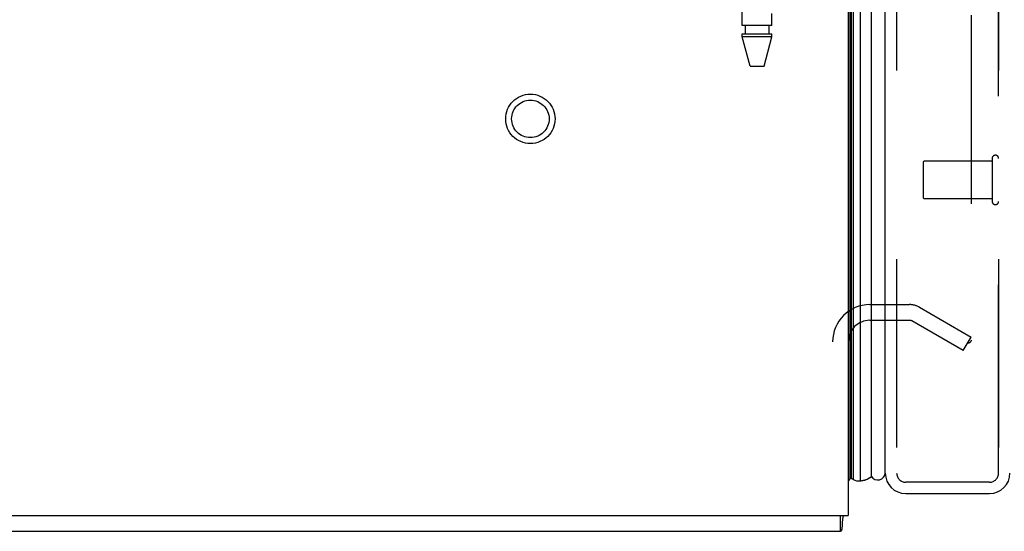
# Model space of a CAD drawing. Header units: inches. Extents: x 0 to 227, y 0 to 147.
# Tile 2 of 256: x 17.51 to 24.02, y 36.16 to 39.54. Entities that reach past the tile are written whole.
import ezdxf

# ---------------------------------------------------------------- set-up
doc = ezdxf.new("R2010")
doc.units = ezdxf.units.IN
doc.header["$LTSCALE"] = 12.466667
doc.header["$MEASUREMENT"] = 0
doc.linetypes.add('HIDDEN', pattern=[0.2, 0.1, -0.1])
doc.layers.get('0').update_dxf_attribs({"linetype": 'CONTINUOUS'})
for name, color, linetype in [('DEFAULT_2', 8, 'HIDDEN'), ('LEFTHAND_DOOR_ASSEMBLY', 7, 'CONTINUOUS'), ('RIGHTHAND_DOOR_ASSEMBLY', 7, 'CONTINUOUS')]:
    doc.layers.add(name, color=color, linetype=linetype)

msp = doc.modelspace()

# ---------------------------------------------------------------- linework, layer by layer
at = {"color": 3, "linetype": 'Continuous'}
for p in [(22.99, 108.0553), (10.99, 36.2633)]:
    msp.add_line(p, (22.99, 36.2633), dxfattribs=at)
at = {"color": 7, "linetype": 'Continuous'}
for p, q in [((22.938, 36.1593), (22.938, 36.2633)), ((11.042, 36.1593), (22.938, 36.1593))]:
    msp.add_line(p, q, dxfattribs=at)
for points in [[(22.9564, 36.2633), (22.9551, 36.2588), (22.9539, 36.2532), (22.9528, 36.2473), (22.952, 36.2414), (22.9514, 36.2355), (22.9508, 36.2293), (22.9504, 36.2232), (22.9501, 36.2172), (22.9498, 36.2112)], [(22.9498, 36.2112), (22.9493, 36.1994), (22.949, 36.1937), (22.9487, 36.1883), (22.9483, 36.1835), (22.9479, 36.1793), (22.9474, 36.1755), (22.9468, 36.1722), (22.9461, 36.1689), (22.9452, 36.166), (22.9441, 36.1637), (22.943, 36.162), (22.9418, 36.1607), (22.9406, 36.1599), (22.9393, 36.1594), (22.938, 36.1593)]]:
    msp.add_lwpolyline(points, dxfattribs=at)
at = {"layer": 'DEFAULT_2', "color": 8, "linetype": 'HIDDEN'}
for p, q in [((23.8025, 106.8937), (23.8025, 37.4249)), ((23.1325, 37.6593), (23.3951, 37.6593)), ((23.4621, 37.6413), (23.8025, 37.4448)), ((23.1325, 37.5553), (23.3951, 37.5553)), ((23.7505, 37.3547), (23.4101, 37.5513)), ((23.7505, 37.3547), (23.8025, 37.4448)), ((23.7775, 37.407), (23.7793, 37.4061))]:
    msp.add_line(p, q, dxfattribs=at)
for points in [[(23.7852, 37.4049), (23.785, 37.4049), (23.783, 37.405), (23.7811, 37.4054), (23.7793, 37.4061)], [(23.8025, 37.4249), (23.8024, 37.4226), (23.8021, 37.4204), (23.8015, 37.4182), (23.8008, 37.4161), (23.7998, 37.4141), (23.7987, 37.4123), (23.7974, 37.4106), (23.7959, 37.4091), (23.7943, 37.4078), (23.7926, 37.4068), (23.7908, 37.4059), (23.7889, 37.4053), (23.787, 37.405), (23.7852, 37.4049)]]:
    msp.add_lwpolyline(points, dxfattribs=at)
for radius in [0.1635, 0.124]:
    msp.add_circle((20.886, 38.8883), radius, dxfattribs=at)
for centre, radius, start, end in [((23.1325, 37.4128), 0.2465, 90, 180), ((23.3951, 37.5253), 0.134, 60, 90), ((23.1325, 37.4128), 0.1425, 90, 180), ((23.3951, 37.5253), 0.03, 60, 90)]:
    msp.add_arc(centre, radius, start, end, dxfattribs=at)
at = {"layer": 'LEFTHAND_DOOR_ASSEMBLY', "color": 7, "linetype": 'Continuous'}
for p, q in [((23.0019, 36.512), (23.0019, 107.8066)), ((23.0107, 36.5096), (23.0107, 107.809)), ((23.0243, 36.5029), (23.0243, 107.8157)), ((23.0677, 107.8247), (23.0677, 36.4939)), ((23.1429, 36.5223), (23.1429, 107.7963)), ((23.0019, 36.512), (22.99, 36.4912))]:
    msp.add_line(p, q, dxfattribs=at)
at = {"layer": 'LEFTHAND_DOOR_ASSEMBLY', "color": 3, "linetype": 'Continuous'}
for p, q in [((23.235, 36.5443), (23.235, 107.7743)), ((23.37, 36.4093), (23.925, 36.4093))]:
    msp.add_line(p, q, dxfattribs=at)
at = {"layer": 'LEFTHAND_DOOR_ASSEMBLY', "color": 8, "linetype": 'HIDDEN'}
for p, q in [((23.31, 107.7743), (23.31, 36.5443)), ((23.985, 36.5443), (23.985, 107.7743)), ((22.288, 39.5063), (22.288, 42.3543)), ((22.484, 39.5063), (22.484, 39.5848)), ((22.484, 39.5063), (22.288, 39.5063)), ((22.3075, 39.5063), (22.3075, 39.4513)), ((22.4645, 39.5063), (22.4645, 39.4513)), ((22.288, 39.4513), (22.484, 39.4513)), ((22.288, 39.4304), (22.288, 39.4513)), ((22.484, 39.4304), (22.288, 39.4304)), ((22.3395, 39.2363), (22.288, 39.4304)), ((22.4325, 39.2363), (22.484, 39.4304)), ((22.484, 39.4304), (22.484, 39.4513)), ((22.3395, 39.2363), (22.4325, 39.2363)), ((23.485, 38.5983), (23.485, 38.3703)), ((23.942, 38.6083), (23.495, 38.6083)), ((23.942, 38.6263), (23.942, 38.3423)), ((23.942, 38.3603), (23.495, 38.3603)), ((23.925, 36.4843), (23.37, 36.4843))]:
    msp.add_line(p, q, dxfattribs=at)
at = {"layer": 'LEFTHAND_DOOR_ASSEMBLY', "color": 7, "linetype": 'Continuous'}
for points in [[(23.0107, 36.5096), (23.014, 36.5078), (23.0175, 36.506), (23.0209, 36.5044), (23.0243, 36.5029)], [(23.0677, 36.4939), (23.0755, 36.4942), (23.0833, 36.4951), (23.091, 36.4966), (23.0987, 36.4986), (23.1064, 36.5012), (23.1139, 36.5043), (23.1214, 36.508), (23.1287, 36.5122), (23.1359, 36.517), (23.1429, 36.5223)]]:
    msp.add_lwpolyline(points, dxfattribs=at)
at = {"layer": 'LEFTHAND_DOOR_ASSEMBLY', "color": 8, "linetype": 'HIDDEN'}
for centre, radius, start, end in [((23.9635, 38.6263), 0.0215, 0, 180), ((23.495, 38.5983), 0.01, 90, 180), ((23.495, 38.3703), 0.01, 180, 270), ((23.9635, 38.3423), 0.0215, 180, 360), ((23.37, 36.5443), 0.06, 180, 270), ((23.925, 36.5443), 0.06, 270, 360)]:
    msp.add_arc(centre, radius, start, end, dxfattribs=at)
at = {"layer": 'LEFTHAND_DOOR_ASSEMBLY', "color": 7, "linetype": 'Continuous'}
for centre, radius, start, end in [((23.014, 36.5394), 0.03, 246.20216, 263.58796), ((23.0566, 36.5497), 0.0569, 235.43313, 281.28849), ((23.185, 36.5493), 0.05, 212.67181, 354.33353)]:
    msp.add_arc(centre, radius, start, end, dxfattribs=at)
at = {"layer": 'LEFTHAND_DOOR_ASSEMBLY', "color": 3, "linetype": 'Continuous'}
for centre, start, end in [((23.37, 36.5443), 180, 270), ((23.925, 36.5443), 270, 360)]:
    msp.add_arc(centre, 0.135, start, end, dxfattribs=at)
at = {"layer": 'LEFTHAND_DOOR_ASSEMBLY', "color": 7, "linetype": 'Continuous'}
for start_param, end_param in [(9.078677, 9.164333), (3.143067, 3.608679)]:
    msp.add_ellipse((23.0675, 36.7589), major_axis=(0, 0.265), ratio=0.632157, start_param=start_param, end_param=end_param, dxfattribs=at)
at = {"layer": 'RIGHTHAND_DOOR_ASSEMBLY', "color": 8, "linetype": 'HIDDEN'}
for p, q in [((23.31, 107.7743), (23.31, 36.5443)), ((23.985, 107.7743), (23.985, 36.5443)), ((23.925, 36.4843), (23.37, 36.4843))]:
    msp.add_line(p, q, dxfattribs=at)
for centre, start, end in [((23.37, 36.5443), 180, 270), ((23.925, 36.5443), 270, 360)]:
    msp.add_arc(centre, 0.06, start, end, dxfattribs=at)

doc.saveas('drawing.dxf')
